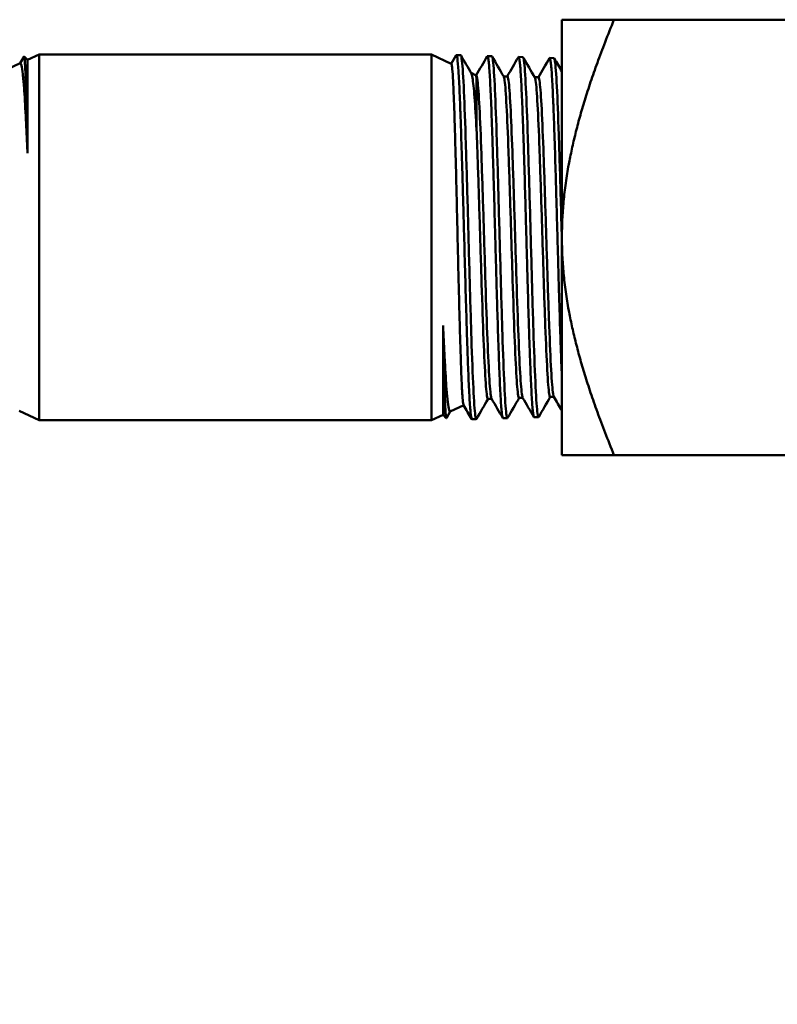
# Model space of a CAD drawing. Header units: inches. Extents: x 1 to 203, y 4 to 128.
# Tile 109 of 132: x 68.6 to 70.34, y 93.83 to 96.09. Entities that reach past the tile are written whole.
import ezdxf

# ---------------------------------------------------------------- set-up
doc = ezdxf.new("R2010")
doc.units = ezdxf.units.IN
doc.header["$LTSCALE"] = 6
doc.header["$MEASUREMENT"] = 0
doc.layers.add('Dimension (ANSI)', color=7, linetype='Continuous', lineweight=25)
doc.layers.add('Visible (ANSI)', color=7, linetype='Continuous', lineweight=50)
doc.styles.add('Note Text (ANSI)', font='tahoma.ttf')
doc.dimstyles.new('Default (ANSI)', dxfattribs={"dimscale": 6, "dimtxt": 0.12, "dimasz": 0.098425, "dimexe": 0.125, "dimexo": 0.0625, "dimgap": 0.031496, "dimtad": 0, "dimtih": 1, "dimtoh": 1, "dimrnd": 1e-08, "dimzin": 4, "dimdsep": 46, "dimtxsty": 'Note Text (ANSI)', "dimcen": 0.09, "dimdle": 0.393701, "dimclrd": 256, "dimclre": 256, "dimclrt": 256, "dimadec": 0, "dimazin": 1, "dimtfac": 1, "dimtofl": 0, "dimtmove": 0, "dimatfit": 3, "dimfxl": 1, "dimtolj": 1, "dimtzin": 4, "dimlwd": -1, "dimlwe": -1, "dimarcsym": 0})

# ---------------------------------------------------------------- blocks, each defined once
blk = doc.blocks.new('*D9')
at = {"layer": 'Defpoints', "color": 0, "transparency": 16777216}
for p in [(72.2623, 95.3583), (39.1068, 48.3913), (72.2623, 36.1078)]:
    blk.add_point(p, dxfattribs=at)
at = {"layer": 'Dimension (ANSI)', "transparency": 16777216}
for p, q in [((72.2623, 94.9833), (72.2623, 35.3578)), ((39.1068, 48.0163), (39.1068, 35.3578)), ((39.6973, 36.1078), (54.3041, 36.1078)), ((71.6717, 36.1078), (57.065, 36.1078))]:
    blk.add_line(p, q, dxfattribs=at)
for points in [[(39.6973, 36.2062), (39.6973, 36.0094), (39.1068, 36.1078)], [(71.6717, 36.2062), (71.6717, 36.0094), (72.2623, 36.1078)]]:
    blk.add_solid(points, dxfattribs=at)
at = {"layer": 'Dimension (ANSI)', "transparency": 16777216, "insert": (54.4931, 36.4828), "char_height": 0.72, "attachment_point": 1, "style": 'Note Text (ANSI)'}
blk.add_mtext('\\A1;33.16', dxfattribs=at)

msp = doc.modelspace()

# ---------------------------------------------------------------- linework, layer by layer
at = {"layer": 'Visible (ANSI)'}
for p, q in [((69.8473, 95.5902), (69.8473, 96.0902)), ((69.9669, 96.0902), (69.8473, 96.0902)), ((70.4098, 96.0902), (69.9669, 96.0902)), ((68.6033, 95.99), (68.6122, 96.0053)), ((68.6201, 95.9978), (68.6125, 96.0054)), ((68.6201, 95.9978), (68.6466, 96.0102)), ((68.6201, 95.784), (68.6201, 95.9978)), ((68.6466, 96.0102), (68.6466, 95.1702)), ((69.5479, 96.0102), (68.6466, 96.0102)), ((69.5479, 95.1702), (69.5479, 96.0102)), ((69.5934, 95.989), (69.5479, 96.0102)), ((69.5932, 95.9891), (69.6044, 96.0085)), ((69.615, 96.0086), (69.605, 96.009)), ((69.6864, 96.0064), (69.6764, 96.0067)), ((69.7579, 96.0042), (69.7478, 96.0045)), ((69.8293, 96.002), (69.8193, 96.0023)), ((68.5725, 95.9756), (68.6037, 95.9902)), ((69.6507, 95.9622), (69.6389, 95.9678)), ((69.7135, 95.96), (69.7221, 95.96)), ((69.7849, 95.9578), (69.7936, 95.9578)), ((69.8473, 95.0902), (69.8473, 95.5902)), ((69.5744, 95.3882), (69.5744, 95.1825)), ((69.6775, 95.2192), (69.6861, 95.2192)), ((69.7489, 95.2215), (69.7575, 95.2215)), ((69.8204, 95.2237), (69.829, 95.2237)), ((68.6009, 95.1915), (68.6466, 95.1702)), ((69.5909, 95.1902), (69.5822, 95.1752)), ((69.6218, 95.2046), (69.5905, 95.19)), ((69.5479, 95.1702), (68.6466, 95.1702)), ((69.5744, 95.1825), (69.5479, 95.1702)), ((69.5744, 95.1825), (69.5819, 95.1751)), ((69.6507, 95.1728), (69.6407, 95.1725)), ((69.7222, 95.175), (69.7121, 95.1747)), ((69.7936, 95.1773), (69.7836, 95.177)), ((69.9669, 95.0902), (69.8473, 95.0902)), ((70.4098, 95.0902), (69.9669, 95.0902))]:
    msp.add_line(p, q, dxfattribs=at)
for points, weights in [([(69.9669, 96.0902), (69.8473, 95.7973), (69.8473, 95.5902)], [3.93403385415, 4.74879894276, 4.74879894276]), ([(69.8473, 95.5902), (69.8473, 95.3831), (69.9669, 95.0902)], [4.74879894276, 4.74879894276, 3.93403385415])]:
    msp.add_rational_spline(points, weights, degree=2, dxfattribs=at)
for points, knots in [([(68.6201, 95.784), (68.6198, 95.801), (68.6195, 95.8171), (68.6191, 95.8325), (68.619, 95.8403), (68.6188, 95.8479), (68.6187, 95.8553), (68.6184, 95.8663), (68.6182, 95.8768), (68.6179, 95.8869), (68.6177, 95.8969), (68.6174, 95.9065), (68.6172, 95.9154), (68.6169, 95.925), (68.6166, 95.9339), (68.6164, 95.942), (68.6162, 95.949), (68.6159, 95.9554), (68.6157, 95.9614), (68.6155, 95.9678), (68.6152, 95.9736), (68.615, 95.9787), (68.6147, 95.9837), (68.6145, 95.9881), (68.6142, 95.9917), (68.614, 95.9948), (68.6138, 95.9974), (68.6136, 95.9995), (68.6136, 95.9998), (68.6135, 96.0002), (68.6135, 96.0005), (68.6133, 96.0027), (68.613, 96.0042), (68.6128, 96.0049), (68.6126, 96.0055), (68.6124, 96.0056), (68.6122, 96.0053)], [0, 0, 0, 0, 0.0829133, 0.0829133, 0.0829133, 0.125, 0.125, 0.125, 0.1875, 0.1875, 0.1875, 0.25, 0.25, 0.25, 0.3174576, 0.3174576, 0.3174576, 0.375, 0.375, 0.375, 0.4375, 0.4375, 0.4375, 0.5, 0.5, 0.5, 0.5535665, 0.5535665, 0.5535665, 0.5625, 0.5625, 0.5625, 0.625, 0.625, 0.625, 0.6745228, 0.6745228, 0.6745228, 0.6745228]), ([(69.6407, 95.1725), (69.6405, 95.1725), (69.6403, 95.1727), (69.6401, 95.1731), (69.6396, 95.174), (69.6392, 95.1758), (69.6387, 95.1785), (69.6383, 95.1813), (69.6379, 95.1849), (69.6374, 95.1895), (69.637, 95.1941), (69.6366, 95.1996), (69.6361, 95.2059), (69.6352, 95.2185), (69.6344, 95.2344), (69.6335, 95.2537), (69.633, 95.2633), (69.6326, 95.2737), (69.6322, 95.2846), (69.6317, 95.2956), (69.6313, 95.3072), (69.6308, 95.3194), (69.6304, 95.3317), (69.63, 95.3446), (69.6295, 95.3581), (69.6291, 95.3716), (69.6287, 95.3856), (69.6282, 95.3999), (69.6273, 95.4285), (69.6265, 95.4587), (69.6256, 95.4903), (69.6247, 95.5219), (69.6238, 95.5538), (69.623, 95.586), (69.6225, 95.6021), (69.6221, 95.6184), (69.6216, 95.6345), (69.6212, 95.6507), (69.6208, 95.6666), (69.6203, 95.6823), (69.6199, 95.698), (69.6195, 95.7134), (69.619, 95.7286), (69.6186, 95.7438), (69.6181, 95.7589), (69.6177, 95.7735), (69.6168, 95.8026), (69.6159, 95.8297), (69.6151, 95.8547), (69.6146, 95.8672), (69.6142, 95.8793), (69.6137, 95.8906), (69.6133, 95.9019), (69.6129, 95.9124), (69.6124, 95.9222), (69.612, 95.932), (69.6116, 95.941), (69.6111, 95.9493), (69.6107, 95.9576), (69.6102, 95.9652), (69.6098, 95.9719), (69.6089, 95.9852), (69.608, 95.9949), (69.6072, 96.0012), (69.6067, 96.0043), (69.6063, 96.0065), (69.6059, 96.0077), (69.6054, 96.009), (69.605, 96.0093), (69.6045, 96.0087), (69.6045, 96.0086), (69.6045, 96.0086), (69.6044, 96.0085)], [0.91898941, 0.91898941, 0.91898941, 0.91898941, 0.91992187, 0.91992187, 0.91992187, 0.921875, 0.921875, 0.921875, 0.92382812, 0.92382812, 0.92382812, 0.92578125, 0.92578125, 0.92578125, 0.9296875, 0.9296875, 0.9296875, 0.93164062, 0.93164062, 0.93164062, 0.93359375, 0.93359375, 0.93359375, 0.93554687, 0.93554687, 0.93554687, 0.9375, 0.9375, 0.9375, 0.94140625, 0.94140625, 0.94140625, 0.9453125, 0.9453125, 0.9453125, 0.94726562, 0.94726562, 0.94726562, 0.94921875, 0.94921875, 0.94921875, 0.95117187, 0.95117187, 0.95117187, 0.953125, 0.953125, 0.953125, 0.95703125, 0.95703125, 0.95703125, 0.95898437, 0.95898437, 0.95898437, 0.9609375, 0.9609375, 0.9609375, 0.96289062, 0.96289062, 0.96289062, 0.96484375, 0.96484375, 0.96484375, 0.96875, 0.96875, 0.96875, 0.97070312, 0.97070312, 0.97070312, 0.97265625, 0.97265625, 0.97265625, 0.97281446, 0.97281446, 0.97281446, 0.97281446]), ([(69.615, 96.0086), (69.616, 96.0086), (69.6169, 96.0042), (69.6178, 95.9957), (69.6193, 95.9822), (69.6208, 95.9582), (69.6223, 95.9256), (69.6238, 95.893), (69.6253, 95.8518), (69.6267, 95.805), (69.6282, 95.7581), (69.6297, 95.7058), (69.6312, 95.6519), (69.6327, 95.598), (69.6341, 95.5425), (69.6356, 95.4896), (69.6371, 95.4368), (69.6386, 95.3865), (69.6401, 95.3427), (69.6416, 95.2988), (69.643, 95.2614), (69.6445, 95.2332), (69.646, 95.205), (69.6475, 95.186), (69.649, 95.1777), (69.6497, 95.1735), (69.6505, 95.172), (69.6512, 95.1733)], [-0.64310929, -0.64310929, -0.64310929, -0.64310929, -0.640625, -0.640625, -0.640625, -0.63671875, -0.63671875, -0.63671875, -0.6328125, -0.6328125, -0.6328125, -0.62890625, -0.62890625, -0.62890625, -0.625, -0.625, -0.625, -0.62109375, -0.62109375, -0.62109375, -0.6171875, -0.6171875, -0.6171875, -0.61328125, -0.61328125, -0.61328125, -0.61128112, -0.61128112, -0.61128112, -0.61128112]), ([(69.7121, 95.1747), (69.7115, 95.1747), (69.7108, 95.1769), (69.7101, 95.1813), (69.7096, 95.1842), (69.7092, 95.188), (69.7088, 95.1927), (69.7083, 95.1974), (69.7079, 95.203), (69.7074, 95.2094), (69.707, 95.2158), (69.7066, 95.2231), (69.7061, 95.2313), (69.7057, 95.2395), (69.7052, 95.2485), (69.7048, 95.2581), (69.7044, 95.2678), (69.7039, 95.2782), (69.7035, 95.2893), (69.703, 95.3004), (69.7026, 95.3122), (69.7021, 95.3247), (69.7012, 95.3498), (69.7004, 95.3767), (69.6995, 95.4056), (69.6991, 95.42), (69.6986, 95.435), (69.6982, 95.4503), (69.6977, 95.4656), (69.6973, 95.481), (69.6968, 95.4967), (69.6964, 95.5123), (69.696, 95.5282), (69.6955, 95.5442), (69.6951, 95.5602), (69.6947, 95.5765), (69.6942, 95.5927), (69.6933, 95.6251), (69.6924, 95.657), (69.6916, 95.6884), (69.6911, 95.7041), (69.6907, 95.7197), (69.6902, 95.7349), (69.6898, 95.7501), (69.6894, 95.7648), (69.6889, 95.7791), (69.6885, 95.7935), (69.688, 95.8074), (69.6876, 95.8208), (69.6872, 95.8343), (69.6867, 95.8474), (69.6863, 95.8597), (69.6854, 95.8843), (69.6845, 95.9063), (69.6836, 95.9255), (69.6832, 95.9351), (69.6827, 95.944), (69.6823, 95.952), (69.6819, 95.96), (69.6814, 95.9671), (69.681, 95.9734), (69.6805, 95.9797), (69.6801, 95.9852), (69.6797, 95.9898), (69.6792, 95.9943), (69.6788, 95.998), (69.6783, 96.0007), (69.6775, 96.0059), (69.6767, 96.0077), (69.6759, 96.0063)], [0.81339896, 0.81339896, 0.81339896, 0.81339896, 0.81640625, 0.81640625, 0.81640625, 0.81835937, 0.81835937, 0.81835937, 0.8203125, 0.8203125, 0.8203125, 0.82226562, 0.82226562, 0.82226562, 0.82421875, 0.82421875, 0.82421875, 0.82617187, 0.82617187, 0.82617187, 0.828125, 0.828125, 0.828125, 0.83203125, 0.83203125, 0.83203125, 0.83398437, 0.83398437, 0.83398437, 0.8359375, 0.8359375, 0.8359375, 0.83789062, 0.83789062, 0.83789062, 0.83984375, 0.83984375, 0.83984375, 0.84375, 0.84375, 0.84375, 0.84570312, 0.84570312, 0.84570312, 0.84765625, 0.84765625, 0.84765625, 0.84960937, 0.84960937, 0.84960937, 0.8515625, 0.8515625, 0.8515625, 0.85546875, 0.85546875, 0.85546875, 0.85742187, 0.85742187, 0.85742187, 0.859375, 0.859375, 0.859375, 0.86132812, 0.86132812, 0.86132812, 0.86328125, 0.86328125, 0.86328125, 0.86694473, 0.86694473, 0.86694473, 0.86694473]), ([(69.6864, 96.0064), (69.6873, 96.0064), (69.6881, 96.0028), (69.689, 95.9958), (69.6905, 95.9836), (69.692, 95.9609), (69.6935, 95.9295), (69.6949, 95.8981), (69.6964, 95.8579), (69.6979, 95.812), (69.6994, 95.7661), (69.7009, 95.7145), (69.7023, 95.6611), (69.7038, 95.6077), (69.7053, 95.5524), (69.7068, 95.4995), (69.7083, 95.4466), (69.7098, 95.3961), (69.7112, 95.3518), (69.7127, 95.3074), (69.7142, 95.2693), (69.7157, 95.2402), (69.7172, 95.211), (69.7187, 95.191), (69.7201, 95.1815), (69.721, 95.1761), (69.7218, 95.1741), (69.7227, 95.1755)], [-0.58037798, -0.58037798, -0.58037798, -0.58037798, -0.578125, -0.578125, -0.578125, -0.57421875, -0.57421875, -0.57421875, -0.5703125, -0.5703125, -0.5703125, -0.56640625, -0.56640625, -0.56640625, -0.5625, -0.5625, -0.5625, -0.55859375, -0.55859375, -0.55859375, -0.5546875, -0.5546875, -0.5546875, -0.55078125, -0.55078125, -0.55078125, -0.54854587, -0.54854587, -0.54854587, -0.54854587]), ([(69.7836, 95.177), (69.7834, 95.177), (69.7833, 95.177), (69.7831, 95.1772), (69.7827, 95.1778), (69.7822, 95.1793), (69.7818, 95.1818), (69.7809, 95.1867), (69.7801, 95.1952), (69.7792, 95.2075), (69.7787, 95.2136), (69.7783, 95.2206), (69.7778, 95.2284), (69.7774, 95.2362), (69.7769, 95.2448), (69.7765, 95.2541), (69.776, 95.2635), (69.7756, 95.2736), (69.7752, 95.2846), (69.7747, 95.2956), (69.7743, 95.3071), (69.7738, 95.3193), (69.7734, 95.3314), (69.7729, 95.3441), (69.7725, 95.3574), (69.772, 95.3707), (69.7716, 95.3847), (69.7712, 95.3991), (69.7703, 95.4279), (69.7694, 95.4579), (69.7685, 95.4892), (69.7681, 95.5048), (69.7676, 95.5208), (69.7672, 95.5369), (69.7667, 95.553), (69.7663, 95.5691), (69.7658, 95.5851), (69.7654, 95.6012), (69.765, 95.6172), (69.7645, 95.6333), (69.7641, 95.6493), (69.7636, 95.6655), (69.7632, 95.6813), (69.7623, 95.7129), (69.7614, 95.7432), (69.7605, 95.7722), (69.7601, 95.7867), (69.7596, 95.801), (69.7592, 95.8146), (69.7587, 95.8282), (69.7583, 95.8412), (69.7579, 95.8536), (69.7574, 95.866), (69.757, 95.8778), (69.7565, 95.889), (69.7561, 95.9002), (69.7556, 95.9108), (69.7552, 95.9206), (69.7543, 95.94), (69.7534, 95.9563), (69.7526, 95.9694), (69.7521, 95.9759), (69.7517, 95.9816), (69.7512, 95.9863), (69.7508, 95.9911), (69.7503, 95.9949), (69.7499, 95.9978), (69.7494, 96.0006), (69.749, 96.0026), (69.7486, 96.0037), (69.7481, 96.0047), (69.7477, 96.0048), (69.7473, 96.004)], [0.7083839, 0.7083839, 0.7083839, 0.7083839, 0.70898437, 0.70898437, 0.70898437, 0.7109375, 0.7109375, 0.7109375, 0.71484375, 0.71484375, 0.71484375, 0.71679687, 0.71679687, 0.71679687, 0.71875, 0.71875, 0.71875, 0.72070312, 0.72070312, 0.72070312, 0.72265625, 0.72265625, 0.72265625, 0.72460937, 0.72460937, 0.72460937, 0.7265625, 0.7265625, 0.7265625, 0.73046875, 0.73046875, 0.73046875, 0.73242187, 0.73242187, 0.73242187, 0.734375, 0.734375, 0.734375, 0.73632812, 0.73632812, 0.73632812, 0.73828125, 0.73828125, 0.73828125, 0.7421875, 0.7421875, 0.7421875, 0.74414062, 0.74414062, 0.74414062, 0.74609375, 0.74609375, 0.74609375, 0.74804687, 0.74804687, 0.74804687, 0.75, 0.75, 0.75, 0.75390625, 0.75390625, 0.75390625, 0.75585937, 0.75585937, 0.75585937, 0.7578125, 0.7578125, 0.7578125, 0.75976562, 0.75976562, 0.75976562, 0.76162876, 0.76162876, 0.76162876, 0.76162876]), ([(69.7579, 96.0042), (69.7586, 96.0041), (69.7594, 96.0013), (69.7602, 95.9957), (69.7617, 95.9848), (69.7631, 95.9634), (69.7646, 95.9332), (69.7661, 95.9029), (69.7676, 95.8639), (69.7691, 95.8189), (69.7705, 95.7739), (69.772, 95.7231), (69.7735, 95.6701), (69.775, 95.6172), (69.7765, 95.5623), (69.778, 95.5094), (69.7794, 95.4565), (69.7809, 95.4058), (69.7824, 95.361), (69.7839, 95.3161), (69.7854, 95.2773), (69.7869, 95.2473), (69.7883, 95.2173), (69.7898, 95.1961), (69.7913, 95.1855), (69.7922, 95.1787), (69.7932, 95.1761), (69.7941, 95.1778)], [-0.51764666, -0.51764666, -0.51764666, -0.51764666, -0.515625, -0.515625, -0.515625, -0.51171875, -0.51171875, -0.51171875, -0.5078125, -0.5078125, -0.5078125, -0.50390625, -0.50390625, -0.50390625, -0.5, -0.5, -0.5, -0.49609375, -0.49609375, -0.49609375, -0.4921875, -0.4921875, -0.4921875, -0.48828125, -0.48828125, -0.48828125, -0.48581075, -0.48581075, -0.48581075, -0.48581075]), ([(69.8473, 95.2698), (69.8473, 95.2702), (69.8472, 95.2706), (69.8472, 95.271), (69.8468, 95.2812), (69.8463, 95.292), (69.8459, 95.3035), (69.8455, 95.315), (69.845, 95.3272), (69.8446, 95.3401), (69.8441, 95.3529), (69.8437, 95.3664), (69.8432, 95.3803), (69.8423, 95.408), (69.8415, 95.4374), (69.8405, 95.4684), (69.8401, 95.4839), (69.8396, 95.4997), (69.8392, 95.5155), (69.8388, 95.5314), (69.8383, 95.5473), (69.8379, 95.5633), (69.8374, 95.5794), (69.837, 95.5956), (69.8365, 95.6118), (69.8361, 95.6281), (69.8356, 95.6442), (69.8352, 95.66), (69.8347, 95.6759), (69.8343, 95.6915), (69.8339, 95.707), (69.8334, 95.7224), (69.833, 95.7377), (69.8325, 95.7526), (69.8316, 95.7825), (69.8307, 95.8104), (69.8298, 95.8362), (69.8294, 95.8492), (69.829, 95.8617), (69.8285, 95.8734), (69.8281, 95.8852), (69.8276, 95.8962), (69.8272, 95.9065), (69.8267, 95.9168), (69.8263, 95.9264), (69.8258, 95.9352), (69.8254, 95.9441), (69.8249, 95.9522), (69.8245, 95.9594), (69.8236, 95.9738), (69.8227, 95.9846), (69.8218, 95.9918), (69.8214, 95.9954), (69.8209, 95.9982), (69.8205, 95.9999), (69.82, 96.0016), (69.8196, 96.0024), (69.8192, 96.0023), (69.819, 96.0022), (69.8189, 96.0021), (69.8187, 96.0018)], [0.61515712, 0.61515712, 0.61515712, 0.61515712, 0.61523437, 0.61523437, 0.61523437, 0.6171875, 0.6171875, 0.6171875, 0.61914062, 0.61914062, 0.61914062, 0.62109375, 0.62109375, 0.62109375, 0.625, 0.625, 0.625, 0.62695312, 0.62695312, 0.62695312, 0.62890625, 0.62890625, 0.62890625, 0.63085937, 0.63085937, 0.63085937, 0.6328125, 0.6328125, 0.6328125, 0.63476562, 0.63476562, 0.63476562, 0.63671875, 0.63671875, 0.63671875, 0.640625, 0.640625, 0.640625, 0.64257812, 0.64257812, 0.64257812, 0.64453125, 0.64453125, 0.64453125, 0.64648437, 0.64648437, 0.64648437, 0.6484375, 0.6484375, 0.6484375, 0.65234375, 0.65234375, 0.65234375, 0.65429687, 0.65429687, 0.65429687, 0.65625, 0.65625, 0.65625, 0.6568981, 0.6568981, 0.6568981, 0.6568981]), ([(69.8293, 96.002), (69.83, 96.0019), (69.8307, 95.9997), (69.8313, 95.9953), (69.8328, 95.9857), (69.8343, 95.9656), (69.8358, 95.9366), (69.8373, 95.9075), (69.8387, 95.8696), (69.8402, 95.8255), (69.8417, 95.7815), (69.8432, 95.7314), (69.8447, 95.679), (69.8455, 95.6484), (69.8464, 95.6169), (69.8473, 95.5855)], [-0.45491535, -0.45491535, -0.45491535, -0.45491535, -0.453125, -0.453125, -0.453125, -0.44921875, -0.44921875, -0.44921875, -0.4453125, -0.4453125, -0.4453125, -0.44140625, -0.44140625, -0.44140625, -0.43911925, -0.43911925, -0.43911925, -0.43911925]), ([(68.6037, 95.9902), (68.6046, 95.9906), (68.6055, 95.9888), (68.6074, 95.9807), (68.6085, 95.974), (68.6104, 95.9564), (68.6113, 95.9459), (68.6135, 95.9156), (68.6148, 95.8939), (68.6168, 95.8559), (68.6175, 95.842), (68.6188, 95.8135), (68.6195, 95.7991), (68.6201, 95.784)], [-1.10351, -1.10351, -1.10351, -1.10351, -0.920478, -0.920478, -0.721148, -0.721148, -0.537172, -0.537172, -0.270681, -0.270681, -0.131555, -0.131555, -0.000001, -0.000001, -0.000001, -0.000001]), ([(69.5934, 95.989), (69.5936, 95.9889), (69.5937, 95.9887), (69.5945, 95.9867), (69.5951, 95.9827), (69.5962, 95.9697), (69.5968, 95.9607), (69.598, 95.9381), (69.5986, 95.9247), (69.5998, 95.8936), (69.6004, 95.876), (69.6016, 95.8376), (69.6022, 95.8168), (69.6034, 95.7725), (69.604, 95.7491), (69.6052, 95.7007), (69.6058, 95.6758), (69.6069, 95.6251), (69.6075, 95.5993), (69.6087, 95.5483), (69.6093, 95.5231), (69.6105, 95.4736), (69.6111, 95.4494), (69.6123, 95.4042), (69.6129, 95.3832), (69.614, 95.3421), (69.6147, 95.3224), (69.6159, 95.2884), (69.6164, 95.2738), (69.6176, 95.2474), (69.6182, 95.2361), (69.6194, 95.2191), (69.62, 95.2131), (69.6209, 95.2071), (69.6213, 95.2057), (69.6216, 95.2051)], [-6.106036, -6.106036, -6.106036, -6.106036, -6.057567, -6.057567, -5.863977, -5.863977, -5.668706, -5.668706, -5.475694, -5.475694, -5.281059, -5.281059, -5.088626, -5.088626, -4.894628, -4.894628, -4.702774, -4.702774, -4.509414, -4.509414, -4.31814, -4.31814, -4.12542, -4.12542, -3.941015, -3.941015, -3.74188, -3.74188, -3.557991, -3.557991, -3.359555, -3.359555, -3.176185, -3.176185, -3.06615, -3.06615, -3.06615, -3.06615]), ([(69.6514, 95.8371), (69.6498, 95.8663), (69.6483, 95.8915), (69.6451, 95.9322), (69.6435, 95.9473), (69.6411, 95.9621), (69.6402, 95.9655), (69.6393, 95.9671)], [-4.9522142, -4.9522142, -4.9522142, -4.9522142, -4.6649721, -4.6649721, -4.3743991, -4.3743991, -4.2091155, -4.2091155, -4.2091155, -4.2091155]), ([(69.6858, 95.2198), (69.6854, 95.2204), (69.6851, 95.2217), (69.6832, 95.2309), (69.6817, 95.2478), (69.6788, 95.2979), (69.6773, 95.3312), (69.6743, 95.4091), (69.6728, 95.4538), (69.6699, 95.5478), (69.6684, 95.5971), (69.6654, 95.693), (69.6639, 95.7395), (69.661, 95.8227), (69.6595, 95.8594), (69.6565, 95.9174), (69.655, 95.9387), (69.6526, 95.9583), (69.6517, 95.9621), (69.6507, 95.9622)], [0.61228717, 0.61228717, 0.61228717, 0.61228717, 0.61328125, 0.61328125, 0.6171875, 0.6171875, 0.62109375, 0.62109375, 0.625, 0.625, 0.62890625, 0.62890625, 0.6328125, 0.6328125, 0.63671875, 0.63671875, 0.640625, 0.640625, 0.64308845, 0.64308845, 0.64308845, 0.64308845]), ([(69.6507, 95.9622), (69.6508, 95.9621), (69.6508, 95.9594), (69.6509, 95.9485), (69.651, 95.9402), (69.6511, 95.9187), (69.6511, 95.9058), (69.6512, 95.8751), (69.6513, 95.857), (69.6514, 95.8371)], [-0.7922014, -0.7922014, -0.7922014, -0.7922014, -0.5982105, -0.5982105, -0.3967674, -0.3967674, -0.2027088, -0.2027088, 0, 0, 0, 0]), ([(69.7489, 95.2215), (69.7483, 95.2215), (69.7476, 95.2234), (69.7454, 95.2356), (69.744, 95.2534), (69.741, 95.3051), (69.7395, 95.339), (69.7365, 95.4178), (69.7351, 95.4627), (69.7321, 95.5566), (69.7306, 95.6057), (69.7276, 95.7006), (69.7262, 95.7465), (69.7232, 95.8281), (69.7217, 95.8638), (69.7188, 95.9196), (69.7173, 95.9397), (69.7151, 95.9554), (69.7145, 95.9583), (69.7138, 95.9595)], [0.54902314, 0.54902314, 0.54902314, 0.54902314, 0.55078125, 0.55078125, 0.5546875, 0.5546875, 0.55859375, 0.55859375, 0.5625, 0.5625, 0.56640625, 0.56640625, 0.5703125, 0.5703125, 0.57421875, 0.57421875, 0.578125, 0.578125, 0.57985509, 0.57985509, 0.57985509, 0.57985509]), ([(69.7572, 95.222), (69.7568, 95.2228), (69.7563, 95.2245), (69.7544, 95.2356), (69.7529, 95.2534), (69.7499, 95.3051), (69.7484, 95.339), (69.7455, 95.4178), (69.744, 95.4627), (69.741, 95.5566), (69.7395, 95.6057), (69.7366, 95.7006), (69.7351, 95.7465), (69.7321, 95.8281), (69.7306, 95.8638), (69.7277, 95.9196), (69.7262, 95.9397), (69.7239, 95.9569), (69.723, 95.96), (69.7221, 95.96)], [0.54955846, 0.54955846, 0.54955846, 0.54955846, 0.55078125, 0.55078125, 0.5546875, 0.5546875, 0.55859375, 0.55859375, 0.5625, 0.5625, 0.56640625, 0.56640625, 0.5703125, 0.5703125, 0.57421875, 0.57421875, 0.578125, 0.578125, 0.58038947, 0.58038947, 0.58038947, 0.58038947]), ([(69.8204, 95.2237), (69.8196, 95.2237), (69.8188, 95.2261), (69.8166, 95.2404), (69.8151, 95.2591), (69.8122, 95.3124), (69.8107, 95.3469), (69.8077, 95.4265), (69.8062, 95.4715), (69.8033, 95.5654), (69.8018, 95.6142), (69.7988, 95.7081), (69.7973, 95.7533), (69.7944, 95.8332), (69.7929, 95.8679), (69.7899, 95.9216), (69.7884, 95.9405), (69.7864, 95.9539), (69.7858, 95.9563), (69.7853, 95.9573)], [0.48629041, 0.48629041, 0.48629041, 0.48629041, 0.48828125, 0.48828125, 0.4921875, 0.4921875, 0.49609375, 0.49609375, 0.5, 0.5, 0.50390625, 0.50390625, 0.5078125, 0.5078125, 0.51171875, 0.51171875, 0.515625, 0.515625, 0.51711926, 0.51711926, 0.51711926, 0.51711926]), ([(69.8287, 95.2242), (69.8281, 95.2252), (69.8276, 95.2274), (69.8255, 95.2404), (69.8241, 95.2591), (69.8211, 95.3124), (69.8196, 95.3469), (69.8166, 95.4265), (69.8152, 95.4715), (69.8122, 95.5654), (69.8107, 95.6142), (69.8077, 95.7081), (69.8063, 95.7533), (69.8033, 95.8332), (69.8018, 95.8679), (69.7988, 95.9216), (69.7974, 95.9405), (69.7951, 95.9553), (69.7943, 95.9578), (69.7936, 95.9578)], [0.4868294, 0.4868294, 0.4868294, 0.4868294, 0.48828125, 0.48828125, 0.4921875, 0.4921875, 0.49609375, 0.49609375, 0.5, 0.5, 0.50390625, 0.50390625, 0.5078125, 0.5078125, 0.51171875, 0.51171875, 0.515625, 0.515625, 0.51765678, 0.51765678, 0.51765678, 0.51765678]), ([(69.6775, 95.2192), (69.6769, 95.2192), (69.6763, 95.2207), (69.6743, 95.2309), (69.6728, 95.2478), (69.6698, 95.2979), (69.6683, 95.3312), (69.6654, 95.4091), (69.6639, 95.4538), (69.6609, 95.5478), (69.6594, 95.5971), (69.6565, 95.693), (69.655, 95.7395), (69.6528, 95.801), (69.6521, 95.8198), (69.6514, 95.8371)], [0.61175576, 0.61175576, 0.61175576, 0.61175576, 0.61328125, 0.61328125, 0.6171875, 0.6171875, 0.62109375, 0.62109375, 0.625, 0.625, 0.62890625, 0.62890625, 0.6328125, 0.6328125, 0.63468015, 0.63468015, 0.63468015, 0.63468015]), ([(69.5905, 95.19), (69.5897, 95.1897), (69.5889, 95.191), (69.5871, 95.1975), (69.5861, 95.2037), (69.5842, 95.2202), (69.5833, 95.2302), (69.5811, 95.2593), (69.5797, 95.2804), (69.5777, 95.3176), (69.5771, 95.3312), (69.5757, 95.3592), (69.5751, 95.3734), (69.5744, 95.3882)], [-1.080498, -1.080498, -1.080498, -1.080498, -0.920478, -0.920478, -0.721148, -0.721148, -0.537172, -0.537172, -0.270681, -0.270681, -0.131555, -0.131555, -0.000001, -0.000001, -0.000001, -0.000001]), ([(69.5744, 95.3882), (69.5748, 95.3715), (69.5751, 95.3556), (69.5754, 95.3405), (69.5756, 95.3328), (69.5757, 95.3253), (69.5759, 95.3181), (69.5762, 95.3073), (69.5764, 95.297), (69.5766, 95.2872), (69.5769, 95.2773), (69.5771, 95.268), (69.5774, 95.2594), (69.5777, 95.25), (69.5779, 95.2414), (69.5782, 95.2336), (69.5784, 95.2269), (69.5786, 95.2207), (69.5789, 95.215), (69.5791, 95.2089), (69.5793, 95.2034), (69.5796, 95.1986), (69.5798, 95.1939), (69.5801, 95.1898), (69.5803, 95.1865), (69.5805, 95.1837), (69.5807, 95.1813), (69.581, 95.1795), (69.581, 95.1792), (69.581, 95.179), (69.5811, 95.1787), (69.5813, 95.1768), (69.5815, 95.1756), (69.5818, 95.1752), (69.5819, 95.175), (69.5821, 95.175), (69.5822, 95.1752)], [0, 0, 0, 0, 0.0829133, 0.0829133, 0.0829133, 0.125, 0.125, 0.125, 0.1875, 0.1875, 0.1875, 0.25, 0.25, 0.25, 0.3174576, 0.3174576, 0.3174576, 0.375, 0.375, 0.375, 0.4375, 0.4375, 0.4375, 0.5, 0.5, 0.5, 0.5535665, 0.5535665, 0.5535665, 0.5625, 0.5625, 0.5625, 0.625, 0.625, 0.625, 0.660638, 0.660638, 0.660638, 0.660638])]:
    msp.add_open_spline(points, degree=3, knots=knots, dxfattribs=at)
for points in [[(69.6157, 96.0079), (69.6235, 95.9943), (69.6314, 95.9807), (69.6393, 95.9671)], [(69.6505, 95.9624), (69.6589, 95.977), (69.6674, 95.9916), (69.6759, 96.0063)], [(69.6871, 96.0057), (69.696, 95.9903), (69.7049, 95.9749), (69.7138, 95.9595)], [(69.7218, 95.96), (69.7303, 95.9747), (69.7388, 95.9894), (69.7473, 96.004)], [(69.7585, 96.0035), (69.7674, 95.9881), (69.7763, 95.9727), (69.7853, 95.9573)], [(69.7933, 95.9578), (69.8017, 95.9725), (69.8102, 95.9871), (69.8187, 96.0018)], [(69.8299, 96.0013), (69.8357, 95.9913), (69.8415, 95.9813), (69.8473, 95.9713)], [(69.6507, 95.9622), (69.6507, 95.9622), (69.6507, 95.9622), (69.6507, 95.9622)], [(69.6778, 95.2192), (69.6689, 95.2039), (69.6601, 95.1886), (69.6512, 95.1733)], [(69.7115, 95.1753), (69.703, 95.1901), (69.6944, 95.2049), (69.6858, 95.2198)], [(69.7492, 95.2215), (69.7404, 95.2062), (69.7315, 95.1909), (69.7227, 95.1755)], [(69.7829, 95.1775), (69.7744, 95.1924), (69.7658, 95.2072), (69.7572, 95.222)], [(69.8207, 95.2237), (69.8118, 95.2084), (69.803, 95.1931), (69.7941, 95.1778)], [(69.8473, 95.192), (69.8411, 95.2028), (69.8349, 95.2135), (69.8287, 95.2242)], [(69.6401, 95.1731), (69.6339, 95.1838), (69.6278, 95.1944), (69.6216, 95.2051)]]:
    msp.add_open_spline(points, degree=3, dxfattribs=at)

# ---------------------------------------------------------------- dimensions: what is measured, and where the dimension line sits
at = {"layer": 'Dimension (ANSI)'}
dim = msp.add_linear_dim(base=(72.2623, 36.1078), p1=(39.1068, 48.3913), p2=(72.2623, 95.3583), angle=180, dimstyle='Default (ANSI)', override={"dimgap": 0.031496, "dimtih": 0, "dimtoh": 0, "dimdec": 2, "dimtol": 0, "dimlim": 0, "dimtp": 0, "dimtm": 0, "dimtdec": 2, "dimatfit": 1}, dxfattribs=at)
dim.commit()
dim.dimension.update_dxf_attribs({"geometry": '*D9', "text_midpoint": (55.6845, 36.1078), "dimtype": 160})

doc.saveas('drawing.dxf')
